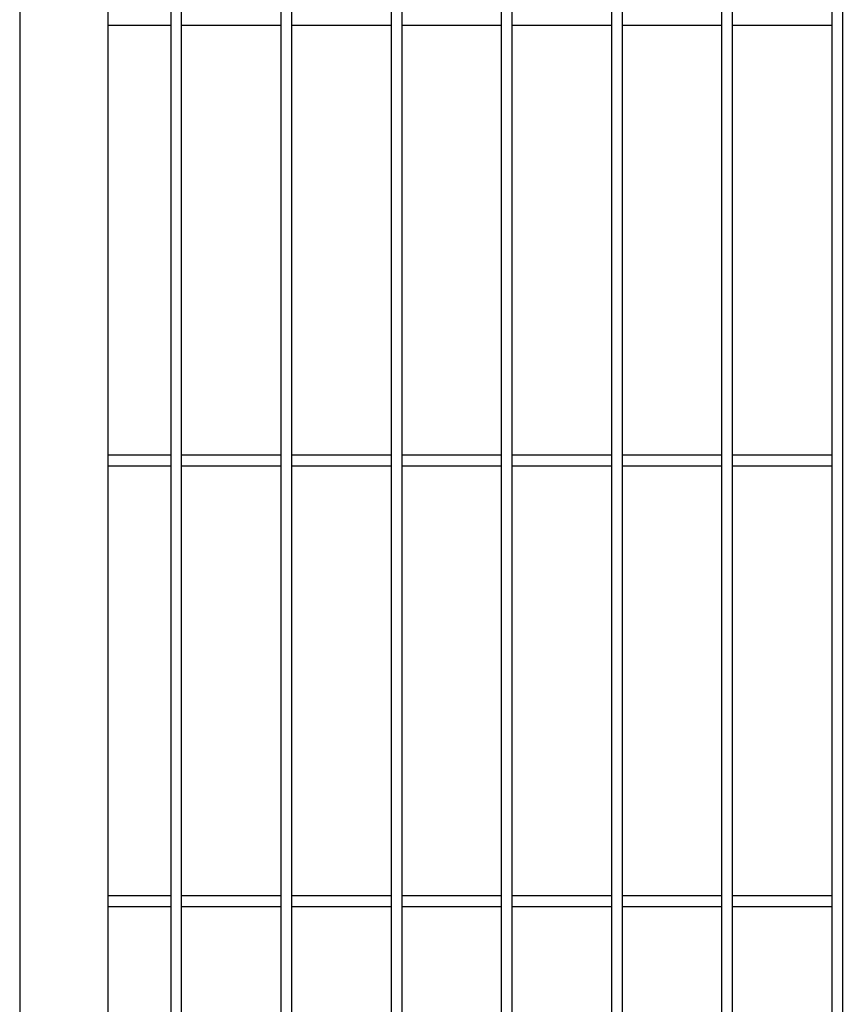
# Model space of a CAD drawing. Header units: inches. Extents: x 43593 to 117387, y -66787 to -26237.
# Tile 149 of 256: x 50417 to 50454, y -33613 to -33569. Entities that reach past the tile are written whole.
import ezdxf

# ---------------------------------------------------------------- set-up
doc = ezdxf.new("R2010")
doc.units = ezdxf.units.IN
doc.header["$MEASUREMENT"] = 0
doc.layers.add('AW OGRODZENIA', color=253, linetype='Continuous')

msp = doc.modelspace()

# ---------------------------------------------------------------- linework, layer by layer
at = {"layer": 'AW OGRODZENIA'}
for p, q in [((50417.191, -33524.802), (50417.191, -33669.802)), ((50421.191, -33528.802), (50421.191, -33665.802)), ((50421.191, -33568.762), (50424.043, -33568.762)), ((50421.191, -33568.762), (50424.043, -33568.762)), ((50421.191, -33568.762), (50424.043, -33568.762)), ((50421.191, -33568.762), (50424.043, -33568.762)), ((50421.191, -33568.762), (50424.043, -33568.762)), ((50421.191, -33568.762), (50424.043, -33568.762)), ((50421.191, -33568.762), (50424.043, -33568.762)), ((50421.191, -33568.762), (50424.043, -33568.762)), ((50421.191, -33568.762), (50424.043, -33568.762)), ((50421.191, -33568.762), (50424.043, -33568.762)), ((50421.191, -33568.762), (50424.043, -33568.762)), ((50421.191, -33568.762), (50424.043, -33568.762)), ((50421.191, -33568.762), (50424.043, -33568.762)), ((50421.191, -33568.762), (50424.043, -33568.762)), ((50421.191, -33568.762), (50424.043, -33568.762)), ((50421.191, -33568.762), (50424.043, -33568.762)), ((50421.191, -33568.762), (50424.043, -33568.762)), ((50421.191, -33568.762), (50424.043, -33568.762)), ((50421.191, -33568.762), (50424.043, -33568.762)), ((50421.191, -33568.762), (50424.043, -33568.762)), ((50421.191, -33568.762), (50424.043, -33568.762)), ((50421.191, -33568.762), (50424.043, -33568.762)), ((50421.191, -33568.762), (50424.043, -33568.762)), ((50421.191, -33568.762), (50424.043, -33568.762)), ((50421.191, -33568.762), (50424.043, -33568.762)), ((50424.539, -33568.762), (50429.043, -33568.762)), ((50424.539, -33568.762), (50429.043, -33568.762)), ((50424.539, -33568.762), (50429.043, -33568.762)), ((50424.539, -33568.762), (50429.043, -33568.762)), ((50424.539, -33568.762), (50429.043, -33568.762)), ((50424.539, -33568.762), (50429.043, -33568.762)), ((50424.539, -33568.762), (50429.043, -33568.762)), ((50424.539, -33568.762), (50429.043, -33568.762)), ((50424.539, -33568.762), (50429.043, -33568.762)), ((50424.539, -33568.762), (50429.043, -33568.762)), ((50424.539, -33568.762), (50429.043, -33568.762)), ((50424.539, -33568.762), (50429.043, -33568.762)), ((50424.539, -33568.762), (50429.043, -33568.762)), ((50424.539, -33568.762), (50429.043, -33568.762)), ((50424.539, -33568.762), (50429.043, -33568.762)), ((50424.539, -33568.762), (50429.043, -33568.762)), ((50424.539, -33568.762), (50429.043, -33568.762)), ((50424.539, -33568.762), (50429.043, -33568.762)), ((50424.539, -33568.762), (50429.043, -33568.762)), ((50424.539, -33568.762), (50429.043, -33568.762)), ((50424.539, -33568.762), (50429.043, -33568.762)), ((50424.539, -33568.762), (50429.043, -33568.762)), ((50424.539, -33568.762), (50429.043, -33568.762)), ((50424.539, -33568.762), (50429.043, -33568.762)), ((50424.539, -33568.762), (50429.043, -33568.762)), ((50429.539, -33568.762), (50434.043, -33568.762)), ((50429.539, -33568.762), (50434.043, -33568.762)), ((50429.539, -33568.762), (50434.043, -33568.762)), ((50429.539, -33568.762), (50434.043, -33568.762)), ((50429.539, -33568.762), (50434.043, -33568.762)), ((50429.539, -33568.762), (50434.043, -33568.762)), ((50429.539, -33568.762), (50434.043, -33568.762)), ((50429.539, -33568.762), (50434.043, -33568.762)), ((50429.539, -33568.762), (50434.043, -33568.762)), ((50429.539, -33568.762), (50434.043, -33568.762)), ((50429.539, -33568.762), (50434.043, -33568.762)), ((50429.539, -33568.762), (50434.043, -33568.762)), ((50429.539, -33568.762), (50434.043, -33568.762)), ((50429.539, -33568.762), (50434.043, -33568.762)), ((50429.539, -33568.762), (50434.043, -33568.762)), ((50429.539, -33568.762), (50434.043, -33568.762)), ((50429.539, -33568.762), (50434.043, -33568.762)), ((50429.539, -33568.762), (50434.043, -33568.762)), ((50429.539, -33568.762), (50434.043, -33568.762)), ((50429.539, -33568.762), (50434.043, -33568.762)), ((50429.539, -33568.762), (50434.043, -33568.762)), ((50429.539, -33568.762), (50434.043, -33568.762)), ((50429.539, -33568.762), (50434.043, -33568.762)), ((50429.539, -33568.762), (50434.043, -33568.762)), ((50429.539, -33568.762), (50434.043, -33568.762)), ((50434.539, -33568.762), (50439.043, -33568.762)), ((50434.539, -33568.762), (50439.043, -33568.762)), ((50434.539, -33568.762), (50439.043, -33568.762)), ((50434.539, -33568.762), (50439.043, -33568.762)), ((50434.539, -33568.762), (50439.043, -33568.762)), ((50434.539, -33568.762), (50439.043, -33568.762)), ((50434.539, -33568.762), (50439.043, -33568.762)), ((50434.539, -33568.762), (50439.043, -33568.762)), ((50434.539, -33568.762), (50439.043, -33568.762)), ((50434.539, -33568.762), (50439.043, -33568.762)), ((50434.539, -33568.762), (50439.043, -33568.762)), ((50434.539, -33568.762), (50439.043, -33568.762)), ((50434.539, -33568.762), (50439.043, -33568.762)), ((50434.539, -33568.762), (50439.043, -33568.762)), ((50434.539, -33568.762), (50439.043, -33568.762)), ((50434.539, -33568.762), (50439.043, -33568.762)), ((50434.539, -33568.762), (50439.043, -33568.762)), ((50434.539, -33568.762), (50439.043, -33568.762)), ((50434.539, -33568.762), (50439.043, -33568.762)), ((50434.539, -33568.762), (50439.043, -33568.762)), ((50434.539, -33568.762), (50439.043, -33568.762)), ((50434.539, -33568.762), (50439.043, -33568.762)), ((50434.539, -33568.762), (50439.043, -33568.762)), ((50434.539, -33568.762), (50439.043, -33568.762)), ((50434.539, -33568.762), (50439.043, -33568.762)), ((50439.539, -33568.762), (50444.043, -33568.762)), ((50439.539, -33568.762), (50444.043, -33568.762)), ((50439.539, -33568.762), (50444.043, -33568.762)), ((50439.539, -33568.762), (50444.043, -33568.762)), ((50439.539, -33568.762), (50444.043, -33568.762)), ((50439.539, -33568.762), (50444.043, -33568.762)), ((50439.539, -33568.762), (50444.043, -33568.762)), ((50439.539, -33568.762), (50444.043, -33568.762)), ((50439.539, -33568.762), (50444.043, -33568.762)), ((50439.539, -33568.762), (50444.043, -33568.762)), ((50439.539, -33568.762), (50444.043, -33568.762)), ((50439.539, -33568.762), (50444.043, -33568.762)), ((50439.539, -33568.762), (50444.043, -33568.762)), ((50439.539, -33568.762), (50444.043, -33568.762)), ((50439.539, -33568.762), (50444.043, -33568.762)), ((50439.539, -33568.762), (50444.043, -33568.762)), ((50439.539, -33568.762), (50444.043, -33568.762)), ((50439.539, -33568.762), (50444.043, -33568.762)), ((50439.539, -33568.762), (50444.043, -33568.762)), ((50439.539, -33568.762), (50444.043, -33568.762)), ((50439.539, -33568.762), (50444.043, -33568.762)), ((50439.539, -33568.762), (50444.043, -33568.762)), ((50439.539, -33568.762), (50444.043, -33568.762)), ((50439.539, -33568.762), (50444.043, -33568.762)), ((50439.539, -33568.762), (50444.043, -33568.762)), ((50444.539, -33568.762), (50449.043, -33568.762)), ((50444.539, -33568.762), (50449.043, -33568.762)), ((50444.539, -33568.762), (50449.043, -33568.762)), ((50444.539, -33568.762), (50449.043, -33568.762)), ((50444.539, -33568.762), (50449.043, -33568.762)), ((50444.539, -33568.762), (50449.043, -33568.762)), ((50444.539, -33568.762), (50449.043, -33568.762)), ((50444.539, -33568.762), (50449.043, -33568.762)), ((50444.539, -33568.762), (50449.043, -33568.762)), ((50444.539, -33568.762), (50449.043, -33568.762)), ((50444.539, -33568.762), (50449.043, -33568.762)), ((50444.539, -33568.762), (50449.043, -33568.762)), ((50444.539, -33568.762), (50449.043, -33568.762)), ((50444.539, -33568.762), (50449.043, -33568.762)), ((50444.539, -33568.762), (50449.043, -33568.762)), ((50444.539, -33568.762), (50449.043, -33568.762)), ((50444.539, -33568.762), (50449.043, -33568.762)), ((50444.539, -33568.762), (50449.043, -33568.762)), ((50444.539, -33568.762), (50449.043, -33568.762)), ((50444.539, -33568.762), (50449.043, -33568.762)), ((50444.539, -33568.762), (50449.043, -33568.762)), ((50444.539, -33568.762), (50449.043, -33568.762)), ((50444.539, -33568.762), (50449.043, -33568.762)), ((50444.539, -33568.762), (50449.043, -33568.762)), ((50444.539, -33568.762), (50449.043, -33568.762)), ((50449.539, -33568.762), (50454.043, -33568.762)), ((50449.539, -33568.762), (50454.043, -33568.762)), ((50449.539, -33568.762), (50454.043, -33568.762)), ((50449.539, -33568.762), (50454.043, -33568.762)), ((50449.539, -33568.762), (50454.043, -33568.762)), ((50449.539, -33568.762), (50454.043, -33568.762)), ((50449.539, -33568.762), (50454.043, -33568.762)), ((50449.539, -33568.762), (50454.043, -33568.762)), ((50449.539, -33568.762), (50454.043, -33568.762)), ((50449.539, -33568.762), (50454.043, -33568.762)), ((50449.539, -33568.762), (50454.043, -33568.762)), ((50449.539, -33568.762), (50454.043, -33568.762)), ((50449.539, -33568.762), (50454.043, -33568.762)), ((50449.539, -33568.762), (50454.043, -33568.762)), ((50449.539, -33568.762), (50454.043, -33568.762)), ((50449.539, -33568.762), (50454.043, -33568.762)), ((50449.539, -33568.762), (50454.043, -33568.762)), ((50449.539, -33568.762), (50454.043, -33568.762)), ((50449.539, -33568.762), (50454.043, -33568.762)), ((50449.539, -33568.762), (50454.043, -33568.762)), ((50449.539, -33568.762), (50454.043, -33568.762)), ((50449.539, -33568.762), (50454.043, -33568.762)), ((50449.539, -33568.762), (50454.043, -33568.762)), ((50449.539, -33568.762), (50454.043, -33568.762)), ((50449.539, -33568.762), (50454.043, -33568.762)), ((50421.191, -33588.262), (50424.043, -33588.262)), ((50421.191, -33588.262), (50424.043, -33588.262)), ((50421.191, -33588.262), (50424.043, -33588.262)), ((50421.191, -33588.262), (50424.043, -33588.262)), ((50421.191, -33588.262), (50424.043, -33588.262)), ((50421.191, -33588.262), (50424.043, -33588.262)), ((50421.191, -33588.262), (50424.043, -33588.262)), ((50421.191, -33588.262), (50424.043, -33588.262)), ((50421.191, -33588.262), (50424.043, -33588.262)), ((50421.191, -33588.262), (50424.043, -33588.262)), ((50421.191, -33588.262), (50424.043, -33588.262)), ((50421.191, -33588.262), (50424.043, -33588.262)), ((50421.191, -33588.262), (50424.043, -33588.262)), ((50421.191, -33588.262), (50424.043, -33588.262)), ((50421.191, -33588.262), (50424.043, -33588.262)), ((50421.191, -33588.262), (50424.043, -33588.262)), ((50421.191, -33588.262), (50424.043, -33588.262)), ((50421.191, -33588.262), (50424.043, -33588.262)), ((50421.191, -33588.262), (50424.043, -33588.262)), ((50421.191, -33588.262), (50424.043, -33588.262)), ((50421.191, -33588.262), (50424.043, -33588.262)), ((50421.191, -33588.262), (50424.043, -33588.262)), ((50421.191, -33588.262), (50424.043, -33588.262)), ((50421.191, -33588.262), (50424.043, -33588.262)), ((50421.191, -33588.262), (50424.043, -33588.262)), ((50424.539, -33588.262), (50429.043, -33588.262)), ((50424.539, -33588.262), (50429.043, -33588.262)), ((50424.539, -33588.262), (50429.043, -33588.262)), ((50424.539, -33588.262), (50429.043, -33588.262)), ((50424.539, -33588.262), (50429.043, -33588.262)), ((50424.539, -33588.262), (50429.043, -33588.262)), ((50424.539, -33588.262), (50429.043, -33588.262)), ((50424.539, -33588.262), (50429.043, -33588.262)), ((50424.539, -33588.262), (50429.043, -33588.262)), ((50424.539, -33588.262), (50429.043, -33588.262)), ((50424.539, -33588.262), (50429.043, -33588.262)), ((50424.539, -33588.262), (50429.043, -33588.262)), ((50424.539, -33588.262), (50429.043, -33588.262)), ((50424.539, -33588.262), (50429.043, -33588.262)), ((50424.539, -33588.262), (50429.043, -33588.262)), ((50424.539, -33588.262), (50429.043, -33588.262)), ((50424.539, -33588.262), (50429.043, -33588.262)), ((50424.539, -33588.262), (50429.043, -33588.262)), ((50424.539, -33588.262), (50429.043, -33588.262)), ((50424.539, -33588.262), (50429.043, -33588.262)), ((50424.539, -33588.262), (50429.043, -33588.262)), ((50424.539, -33588.262), (50429.043, -33588.262)), ((50424.539, -33588.262), (50429.043, -33588.262)), ((50424.539, -33588.262), (50429.043, -33588.262)), ((50424.539, -33588.262), (50429.043, -33588.262)), ((50429.539, -33588.262), (50434.043, -33588.262)), ((50429.539, -33588.262), (50434.043, -33588.262)), ((50429.539, -33588.262), (50434.043, -33588.262)), ((50429.539, -33588.262), (50434.043, -33588.262)), ((50429.539, -33588.262), (50434.043, -33588.262)), ((50429.539, -33588.262), (50434.043, -33588.262)), ((50429.539, -33588.262), (50434.043, -33588.262)), ((50429.539, -33588.262), (50434.043, -33588.262)), ((50429.539, -33588.262), (50434.043, -33588.262)), ((50429.539, -33588.262), (50434.043, -33588.262)), ((50429.539, -33588.262), (50434.043, -33588.262)), ((50429.539, -33588.262), (50434.043, -33588.262)), ((50429.539, -33588.262), (50434.043, -33588.262)), ((50429.539, -33588.262), (50434.043, -33588.262)), ((50429.539, -33588.262), (50434.043, -33588.262)), ((50429.539, -33588.262), (50434.043, -33588.262)), ((50429.539, -33588.262), (50434.043, -33588.262)), ((50429.539, -33588.262), (50434.043, -33588.262)), ((50429.539, -33588.262), (50434.043, -33588.262)), ((50429.539, -33588.262), (50434.043, -33588.262)), ((50429.539, -33588.262), (50434.043, -33588.262)), ((50429.539, -33588.262), (50434.043, -33588.262)), ((50429.539, -33588.262), (50434.043, -33588.262)), ((50429.539, -33588.262), (50434.043, -33588.262)), ((50429.539, -33588.262), (50434.043, -33588.262)), ((50434.539, -33588.262), (50439.043, -33588.262)), ((50434.539, -33588.262), (50439.043, -33588.262)), ((50434.539, -33588.262), (50439.043, -33588.262)), ((50434.539, -33588.262), (50439.043, -33588.262)), ((50434.539, -33588.262), (50439.043, -33588.262)), ((50434.539, -33588.262), (50439.043, -33588.262)), ((50434.539, -33588.262), (50439.043, -33588.262)), ((50434.539, -33588.262), (50439.043, -33588.262)), ((50434.539, -33588.262), (50439.043, -33588.262)), ((50434.539, -33588.262), (50439.043, -33588.262)), ((50434.539, -33588.262), (50439.043, -33588.262)), ((50434.539, -33588.262), (50439.043, -33588.262)), ((50434.539, -33588.262), (50439.043, -33588.262)), ((50434.539, -33588.262), (50439.043, -33588.262)), ((50434.539, -33588.262), (50439.043, -33588.262)), ((50434.539, -33588.262), (50439.043, -33588.262)), ((50434.539, -33588.262), (50439.043, -33588.262)), ((50434.539, -33588.262), (50439.043, -33588.262)), ((50434.539, -33588.262), (50439.043, -33588.262)), ((50434.539, -33588.262), (50439.043, -33588.262)), ((50434.539, -33588.262), (50439.043, -33588.262)), ((50434.539, -33588.262), (50439.043, -33588.262)), ((50434.539, -33588.262), (50439.043, -33588.262)), ((50434.539, -33588.262), (50439.043, -33588.262)), ((50434.539, -33588.262), (50439.043, -33588.262)), ((50439.539, -33588.262), (50444.043, -33588.262)), ((50439.539, -33588.262), (50444.043, -33588.262)), ((50439.539, -33588.262), (50444.043, -33588.262)), ((50439.539, -33588.262), (50444.043, -33588.262)), ((50439.539, -33588.262), (50444.043, -33588.262)), ((50439.539, -33588.262), (50444.043, -33588.262)), ((50439.539, -33588.262), (50444.043, -33588.262)), ((50439.539, -33588.262), (50444.043, -33588.262)), ((50439.539, -33588.262), (50444.043, -33588.262)), ((50439.539, -33588.262), (50444.043, -33588.262)), ((50439.539, -33588.262), (50444.043, -33588.262)), ((50439.539, -33588.262), (50444.043, -33588.262)), ((50439.539, -33588.262), (50444.043, -33588.262)), ((50439.539, -33588.262), (50444.043, -33588.262)), ((50439.539, -33588.262), (50444.043, -33588.262)), ((50439.539, -33588.262), (50444.043, -33588.262)), ((50439.539, -33588.262), (50444.043, -33588.262)), ((50439.539, -33588.262), (50444.043, -33588.262)), ((50439.539, -33588.262), (50444.043, -33588.262)), ((50439.539, -33588.262), (50444.043, -33588.262)), ((50439.539, -33588.262), (50444.043, -33588.262)), ((50439.539, -33588.262), (50444.043, -33588.262)), ((50439.539, -33588.262), (50444.043, -33588.262)), ((50439.539, -33588.262), (50444.043, -33588.262)), ((50439.539, -33588.262), (50444.043, -33588.262)), ((50444.539, -33588.262), (50449.043, -33588.262)), ((50444.539, -33588.262), (50449.043, -33588.262)), ((50444.539, -33588.262), (50449.043, -33588.262)), ((50444.539, -33588.262), (50449.043, -33588.262)), ((50444.539, -33588.262), (50449.043, -33588.262)), ((50444.539, -33588.262), (50449.043, -33588.262)), ((50444.539, -33588.262), (50449.043, -33588.262)), ((50444.539, -33588.262), (50449.043, -33588.262)), ((50444.539, -33588.262), (50449.043, -33588.262)), ((50444.539, -33588.262), (50449.043, -33588.262)), ((50444.539, -33588.262), (50449.043, -33588.262)), ((50444.539, -33588.262), (50449.043, -33588.262)), ((50444.539, -33588.262), (50449.043, -33588.262)), ((50444.539, -33588.262), (50449.043, -33588.262)), ((50444.539, -33588.262), (50449.043, -33588.262)), ((50444.539, -33588.262), (50449.043, -33588.262)), ((50444.539, -33588.262), (50449.043, -33588.262)), ((50444.539, -33588.262), (50449.043, -33588.262)), ((50444.539, -33588.262), (50449.043, -33588.262)), ((50444.539, -33588.262), (50449.043, -33588.262)), ((50444.539, -33588.262), (50449.043, -33588.262)), ((50444.539, -33588.262), (50449.043, -33588.262)), ((50444.539, -33588.262), (50449.043, -33588.262)), ((50444.539, -33588.262), (50449.043, -33588.262)), ((50444.539, -33588.262), (50449.043, -33588.262)), ((50449.539, -33588.262), (50454.043, -33588.262)), ((50449.539, -33588.262), (50454.043, -33588.262)), ((50449.539, -33588.262), (50454.043, -33588.262)), ((50449.539, -33588.262), (50454.043, -33588.262)), ((50449.539, -33588.262), (50454.043, -33588.262)), ((50449.539, -33588.262), (50454.043, -33588.262)), ((50449.539, -33588.262), (50454.043, -33588.262)), ((50449.539, -33588.262), (50454.043, -33588.262)), ((50449.539, -33588.262), (50454.043, -33588.262)), ((50449.539, -33588.262), (50454.043, -33588.262)), ((50449.539, -33588.262), (50454.043, -33588.262)), ((50449.539, -33588.262), (50454.043, -33588.262)), ((50449.539, -33588.262), (50454.043, -33588.262)), ((50449.539, -33588.262), (50454.043, -33588.262)), ((50449.539, -33588.262), (50454.043, -33588.262)), ((50449.539, -33588.262), (50454.043, -33588.262)), ((50449.539, -33588.262), (50454.043, -33588.262)), ((50449.539, -33588.262), (50454.043, -33588.262)), ((50449.539, -33588.262), (50454.043, -33588.262)), ((50449.539, -33588.262), (50454.043, -33588.262)), ((50449.539, -33588.262), (50454.043, -33588.262)), ((50449.539, -33588.262), (50454.043, -33588.262)), ((50449.539, -33588.262), (50454.043, -33588.262)), ((50449.539, -33588.262), (50454.043, -33588.262)), ((50449.539, -33588.262), (50454.043, -33588.262)), ((50421.191, -33588.762), (50424.043, -33588.762)), ((50421.191, -33588.762), (50424.043, -33588.762)), ((50421.191, -33588.762), (50424.043, -33588.762)), ((50421.191, -33588.762), (50424.043, -33588.762)), ((50421.191, -33588.762), (50424.043, -33588.762)), ((50421.191, -33588.762), (50424.043, -33588.762)), ((50421.191, -33588.762), (50424.043, -33588.762)), ((50421.191, -33588.762), (50424.043, -33588.762)), ((50421.191, -33588.762), (50424.043, -33588.762)), ((50421.191, -33588.762), (50424.043, -33588.762)), ((50421.191, -33588.762), (50424.043, -33588.762)), ((50421.191, -33588.762), (50424.043, -33588.762)), ((50421.191, -33588.762), (50424.043, -33588.762)), ((50421.191, -33588.762), (50424.043, -33588.762)), ((50421.191, -33588.762), (50424.043, -33588.762)), ((50421.191, -33588.762), (50424.043, -33588.762)), ((50421.191, -33588.762), (50424.043, -33588.762)), ((50421.191, -33588.762), (50424.043, -33588.762)), ((50421.191, -33588.762), (50424.043, -33588.762)), ((50421.191, -33588.762), (50424.043, -33588.762)), ((50421.191, -33588.762), (50424.043, -33588.762)), ((50421.191, -33588.762), (50424.043, -33588.762)), ((50421.191, -33588.762), (50424.043, -33588.762)), ((50421.191, -33588.762), (50424.043, -33588.762)), ((50421.191, -33588.762), (50424.043, -33588.762)), ((50424.539, -33588.762), (50429.043, -33588.762)), ((50424.539, -33588.762), (50429.043, -33588.762)), ((50424.539, -33588.762), (50429.043, -33588.762)), ((50424.539, -33588.762), (50429.043, -33588.762)), ((50424.539, -33588.762), (50429.043, -33588.762)), ((50424.539, -33588.762), (50429.043, -33588.762)), ((50424.539, -33588.762), (50429.043, -33588.762)), ((50424.539, -33588.762), (50429.043, -33588.762)), ((50424.539, -33588.762), (50429.043, -33588.762)), ((50424.539, -33588.762), (50429.043, -33588.762)), ((50424.539, -33588.762), (50429.043, -33588.762)), ((50424.539, -33588.762), (50429.043, -33588.762)), ((50424.539, -33588.762), (50429.043, -33588.762)), ((50424.539, -33588.762), (50429.043, -33588.762)), ((50424.539, -33588.762), (50429.043, -33588.762)), ((50424.539, -33588.762), (50429.043, -33588.762)), ((50424.539, -33588.762), (50429.043, -33588.762)), ((50424.539, -33588.762), (50429.043, -33588.762)), ((50424.539, -33588.762), (50429.043, -33588.762)), ((50424.539, -33588.762), (50429.043, -33588.762)), ((50424.539, -33588.762), (50429.043, -33588.762)), ((50424.539, -33588.762), (50429.043, -33588.762)), ((50424.539, -33588.762), (50429.043, -33588.762)), ((50424.539, -33588.762), (50429.043, -33588.762)), ((50424.539, -33588.762), (50429.043, -33588.762)), ((50429.539, -33588.762), (50434.043, -33588.762)), ((50429.539, -33588.762), (50434.043, -33588.762)), ((50429.539, -33588.762), (50434.043, -33588.762)), ((50429.539, -33588.762), (50434.043, -33588.762)), ((50429.539, -33588.762), (50434.043, -33588.762)), ((50429.539, -33588.762), (50434.043, -33588.762)), ((50429.539, -33588.762), (50434.043, -33588.762)), ((50429.539, -33588.762), (50434.043, -33588.762)), ((50429.539, -33588.762), (50434.043, -33588.762)), ((50429.539, -33588.762), (50434.043, -33588.762)), ((50429.539, -33588.762), (50434.043, -33588.762)), ((50429.539, -33588.762), (50434.043, -33588.762)), ((50429.539, -33588.762), (50434.043, -33588.762)), ((50429.539, -33588.762), (50434.043, -33588.762)), ((50429.539, -33588.762), (50434.043, -33588.762)), ((50429.539, -33588.762), (50434.043, -33588.762)), ((50429.539, -33588.762), (50434.043, -33588.762)), ((50429.539, -33588.762), (50434.043, -33588.762)), ((50429.539, -33588.762), (50434.043, -33588.762)), ((50429.539, -33588.762), (50434.043, -33588.762)), ((50429.539, -33588.762), (50434.043, -33588.762)), ((50429.539, -33588.762), (50434.043, -33588.762)), ((50429.539, -33588.762), (50434.043, -33588.762)), ((50429.539, -33588.762), (50434.043, -33588.762)), ((50429.539, -33588.762), (50434.043, -33588.762)), ((50434.539, -33588.762), (50439.043, -33588.762)), ((50434.539, -33588.762), (50439.043, -33588.762)), ((50434.539, -33588.762), (50439.043, -33588.762)), ((50434.539, -33588.762), (50439.043, -33588.762)), ((50434.539, -33588.762), (50439.043, -33588.762)), ((50434.539, -33588.762), (50439.043, -33588.762)), ((50434.539, -33588.762), (50439.043, -33588.762)), ((50434.539, -33588.762), (50439.043, -33588.762)), ((50434.539, -33588.762), (50439.043, -33588.762)), ((50434.539, -33588.762), (50439.043, -33588.762)), ((50434.539, -33588.762), (50439.043, -33588.762)), ((50434.539, -33588.762), (50439.043, -33588.762)), ((50434.539, -33588.762), (50439.043, -33588.762)), ((50434.539, -33588.762), (50439.043, -33588.762)), ((50434.539, -33588.762), (50439.043, -33588.762)), ((50434.539, -33588.762), (50439.043, -33588.762)), ((50434.539, -33588.762), (50439.043, -33588.762)), ((50434.539, -33588.762), (50439.043, -33588.762)), ((50434.539, -33588.762), (50439.043, -33588.762)), ((50434.539, -33588.762), (50439.043, -33588.762)), ((50434.539, -33588.762), (50439.043, -33588.762)), ((50434.539, -33588.762), (50439.043, -33588.762)), ((50434.539, -33588.762), (50439.043, -33588.762)), ((50434.539, -33588.762), (50439.043, -33588.762)), ((50434.539, -33588.762), (50439.043, -33588.762)), ((50439.539, -33588.762), (50444.043, -33588.762)), ((50439.539, -33588.762), (50444.043, -33588.762)), ((50439.539, -33588.762), (50444.043, -33588.762)), ((50439.539, -33588.762), (50444.043, -33588.762)), ((50439.539, -33588.762), (50444.043, -33588.762)), ((50439.539, -33588.762), (50444.043, -33588.762)), ((50439.539, -33588.762), (50444.043, -33588.762)), ((50439.539, -33588.762), (50444.043, -33588.762)), ((50439.539, -33588.762), (50444.043, -33588.762)), ((50439.539, -33588.762), (50444.043, -33588.762)), ((50439.539, -33588.762), (50444.043, -33588.762)), ((50439.539, -33588.762), (50444.043, -33588.762)), ((50439.539, -33588.762), (50444.043, -33588.762)), ((50439.539, -33588.762), (50444.043, -33588.762)), ((50439.539, -33588.762), (50444.043, -33588.762)), ((50439.539, -33588.762), (50444.043, -33588.762)), ((50439.539, -33588.762), (50444.043, -33588.762)), ((50439.539, -33588.762), (50444.043, -33588.762)), ((50439.539, -33588.762), (50444.043, -33588.762)), ((50439.539, -33588.762), (50444.043, -33588.762)), ((50439.539, -33588.762), (50444.043, -33588.762)), ((50439.539, -33588.762), (50444.043, -33588.762)), ((50439.539, -33588.762), (50444.043, -33588.762)), ((50439.539, -33588.762), (50444.043, -33588.762)), ((50439.539, -33588.762), (50444.043, -33588.762)), ((50444.539, -33588.762), (50449.043, -33588.762)), ((50444.539, -33588.762), (50449.043, -33588.762)), ((50444.539, -33588.762), (50449.043, -33588.762)), ((50444.539, -33588.762), (50449.043, -33588.762)), ((50444.539, -33588.762), (50449.043, -33588.762)), ((50444.539, -33588.762), (50449.043, -33588.762)), ((50444.539, -33588.762), (50449.043, -33588.762)), ((50444.539, -33588.762), (50449.043, -33588.762)), ((50444.539, -33588.762), (50449.043, -33588.762)), ((50444.539, -33588.762), (50449.043, -33588.762)), ((50444.539, -33588.762), (50449.043, -33588.762)), ((50444.539, -33588.762), (50449.043, -33588.762)), ((50444.539, -33588.762), (50449.043, -33588.762)), ((50444.539, -33588.762), (50449.043, -33588.762)), ((50444.539, -33588.762), (50449.043, -33588.762)), ((50444.539, -33588.762), (50449.043, -33588.762)), ((50444.539, -33588.762), (50449.043, -33588.762)), ((50444.539, -33588.762), (50449.043, -33588.762)), ((50444.539, -33588.762), (50449.043, -33588.762)), ((50444.539, -33588.762), (50449.043, -33588.762)), ((50444.539, -33588.762), (50449.043, -33588.762)), ((50444.539, -33588.762), (50449.043, -33588.762)), ((50444.539, -33588.762), (50449.043, -33588.762)), ((50444.539, -33588.762), (50449.043, -33588.762)), ((50444.539, -33588.762), (50449.043, -33588.762)), ((50449.539, -33588.762), (50454.043, -33588.762)), ((50449.539, -33588.762), (50454.043, -33588.762)), ((50449.539, -33588.762), (50454.043, -33588.762)), ((50449.539, -33588.762), (50454.043, -33588.762)), ((50449.539, -33588.762), (50454.043, -33588.762)), ((50449.539, -33588.762), (50454.043, -33588.762)), ((50449.539, -33588.762), (50454.043, -33588.762)), ((50449.539, -33588.762), (50454.043, -33588.762)), ((50449.539, -33588.762), (50454.043, -33588.762)), ((50449.539, -33588.762), (50454.043, -33588.762)), ((50449.539, -33588.762), (50454.043, -33588.762)), ((50449.539, -33588.762), (50454.043, -33588.762)), ((50449.539, -33588.762), (50454.043, -33588.762)), ((50449.539, -33588.762), (50454.043, -33588.762)), ((50449.539, -33588.762), (50454.043, -33588.762)), ((50449.539, -33588.762), (50454.043, -33588.762)), ((50449.539, -33588.762), (50454.043, -33588.762)), ((50449.539, -33588.762), (50454.043, -33588.762)), ((50449.539, -33588.762), (50454.043, -33588.762)), ((50449.539, -33588.762), (50454.043, -33588.762)), ((50449.539, -33588.762), (50454.043, -33588.762)), ((50449.539, -33588.762), (50454.043, -33588.762)), ((50449.539, -33588.762), (50454.043, -33588.762)), ((50449.539, -33588.762), (50454.043, -33588.762)), ((50449.539, -33588.762), (50454.043, -33588.762)), ((50421.191, -33608.262), (50424.043, -33608.262)), ((50421.191, -33608.262), (50424.043, -33608.262)), ((50421.191, -33608.262), (50424.043, -33608.262)), ((50421.191, -33608.262), (50424.043, -33608.262)), ((50421.191, -33608.262), (50424.043, -33608.262)), ((50421.191, -33608.262), (50424.043, -33608.262)), ((50421.191, -33608.262), (50424.043, -33608.262)), ((50421.191, -33608.262), (50424.043, -33608.262)), ((50421.191, -33608.262), (50424.043, -33608.262)), ((50421.191, -33608.262), (50424.043, -33608.262)), ((50421.191, -33608.262), (50424.043, -33608.262)), ((50421.191, -33608.262), (50424.043, -33608.262)), ((50421.191, -33608.262), (50424.043, -33608.262)), ((50421.191, -33608.262), (50424.043, -33608.262)), ((50421.191, -33608.262), (50424.043, -33608.262)), ((50421.191, -33608.262), (50424.043, -33608.262)), ((50421.191, -33608.262), (50424.043, -33608.262)), ((50421.191, -33608.262), (50424.043, -33608.262)), ((50421.191, -33608.262), (50424.043, -33608.262)), ((50421.191, -33608.262), (50424.043, -33608.262)), ((50421.191, -33608.262), (50424.043, -33608.262)), ((50421.191, -33608.262), (50424.043, -33608.262)), ((50421.191, -33608.262), (50424.043, -33608.262)), ((50421.191, -33608.262), (50424.043, -33608.262)), ((50421.191, -33608.262), (50424.043, -33608.262)), ((50424.539, -33608.262), (50429.043, -33608.262)), ((50424.539, -33608.262), (50429.043, -33608.262)), ((50424.539, -33608.262), (50429.043, -33608.262)), ((50424.539, -33608.262), (50429.043, -33608.262)), ((50424.539, -33608.262), (50429.043, -33608.262)), ((50424.539, -33608.262), (50429.043, -33608.262)), ((50424.539, -33608.262), (50429.043, -33608.262)), ((50424.539, -33608.262), (50429.043, -33608.262)), ((50424.539, -33608.262), (50429.043, -33608.262)), ((50424.539, -33608.262), (50429.043, -33608.262)), ((50424.539, -33608.262), (50429.043, -33608.262)), ((50424.539, -33608.262), (50429.043, -33608.262)), ((50424.539, -33608.262), (50429.043, -33608.262)), ((50424.539, -33608.262), (50429.043, -33608.262)), ((50424.539, -33608.262), (50429.043, -33608.262)), ((50424.539, -33608.262), (50429.043, -33608.262)), ((50424.539, -33608.262), (50429.043, -33608.262)), ((50424.539, -33608.262), (50429.043, -33608.262)), ((50424.539, -33608.262), (50429.043, -33608.262)), ((50424.539, -33608.262), (50429.043, -33608.262)), ((50424.539, -33608.262), (50429.043, -33608.262)), ((50424.539, -33608.262), (50429.043, -33608.262)), ((50424.539, -33608.262), (50429.043, -33608.262)), ((50424.539, -33608.262), (50429.043, -33608.262)), ((50424.539, -33608.262), (50429.043, -33608.262)), ((50429.539, -33608.262), (50434.043, -33608.262)), ((50429.539, -33608.262), (50434.043, -33608.262)), ((50429.539, -33608.262), (50434.043, -33608.262)), ((50429.539, -33608.262), (50434.043, -33608.262)), ((50429.539, -33608.262), (50434.043, -33608.262)), ((50429.539, -33608.262), (50434.043, -33608.262)), ((50429.539, -33608.262), (50434.043, -33608.262)), ((50429.539, -33608.262), (50434.043, -33608.262)), ((50429.539, -33608.262), (50434.043, -33608.262)), ((50429.539, -33608.262), (50434.043, -33608.262)), ((50429.539, -33608.262), (50434.043, -33608.262)), ((50429.539, -33608.262), (50434.043, -33608.262)), ((50429.539, -33608.262), (50434.043, -33608.262)), ((50429.539, -33608.262), (50434.043, -33608.262)), ((50429.539, -33608.262), (50434.043, -33608.262)), ((50429.539, -33608.262), (50434.043, -33608.262)), ((50429.539, -33608.262), (50434.043, -33608.262)), ((50429.539, -33608.262), (50434.043, -33608.262)), ((50429.539, -33608.262), (50434.043, -33608.262)), ((50429.539, -33608.262), (50434.043, -33608.262)), ((50429.539, -33608.262), (50434.043, -33608.262)), ((50429.539, -33608.262), (50434.043, -33608.262)), ((50429.539, -33608.262), (50434.043, -33608.262)), ((50429.539, -33608.262), (50434.043, -33608.262)), ((50429.539, -33608.262), (50434.043, -33608.262)), ((50434.539, -33608.262), (50439.043, -33608.262)), ((50434.539, -33608.262), (50439.043, -33608.262)), ((50434.539, -33608.262), (50439.043, -33608.262)), ((50434.539, -33608.262), (50439.043, -33608.262)), ((50434.539, -33608.262), (50439.043, -33608.262)), ((50434.539, -33608.262), (50439.043, -33608.262)), ((50434.539, -33608.262), (50439.043, -33608.262)), ((50434.539, -33608.262), (50439.043, -33608.262)), ((50434.539, -33608.262), (50439.043, -33608.262)), ((50434.539, -33608.262), (50439.043, -33608.262)), ((50434.539, -33608.262), (50439.043, -33608.262)), ((50434.539, -33608.262), (50439.043, -33608.262)), ((50434.539, -33608.262), (50439.043, -33608.262)), ((50434.539, -33608.262), (50439.043, -33608.262)), ((50434.539, -33608.262), (50439.043, -33608.262)), ((50434.539, -33608.262), (50439.043, -33608.262)), ((50434.539, -33608.262), (50439.043, -33608.262)), ((50434.539, -33608.262), (50439.043, -33608.262)), ((50434.539, -33608.262), (50439.043, -33608.262)), ((50434.539, -33608.262), (50439.043, -33608.262)), ((50434.539, -33608.262), (50439.043, -33608.262)), ((50434.539, -33608.262), (50439.043, -33608.262)), ((50434.539, -33608.262), (50439.043, -33608.262)), ((50434.539, -33608.262), (50439.043, -33608.262)), ((50434.539, -33608.262), (50439.043, -33608.262)), ((50439.539, -33608.262), (50444.043, -33608.262)), ((50439.539, -33608.262), (50444.043, -33608.262)), ((50439.539, -33608.262), (50444.043, -33608.262)), ((50439.539, -33608.262), (50444.043, -33608.262)), ((50439.539, -33608.262), (50444.043, -33608.262)), ((50439.539, -33608.262), (50444.043, -33608.262)), ((50439.539, -33608.262), (50444.043, -33608.262)), ((50439.539, -33608.262), (50444.043, -33608.262)), ((50439.539, -33608.262), (50444.043, -33608.262)), ((50439.539, -33608.262), (50444.043, -33608.262)), ((50439.539, -33608.262), (50444.043, -33608.262)), ((50439.539, -33608.262), (50444.043, -33608.262)), ((50439.539, -33608.262), (50444.043, -33608.262)), ((50439.539, -33608.262), (50444.043, -33608.262)), ((50439.539, -33608.262), (50444.043, -33608.262)), ((50439.539, -33608.262), (50444.043, -33608.262)), ((50439.539, -33608.262), (50444.043, -33608.262)), ((50439.539, -33608.262), (50444.043, -33608.262)), ((50439.539, -33608.262), (50444.043, -33608.262)), ((50439.539, -33608.262), (50444.043, -33608.262)), ((50439.539, -33608.262), (50444.043, -33608.262)), ((50439.539, -33608.262), (50444.043, -33608.262)), ((50439.539, -33608.262), (50444.043, -33608.262)), ((50439.539, -33608.262), (50444.043, -33608.262)), ((50439.539, -33608.262), (50444.043, -33608.262)), ((50444.539, -33608.262), (50449.043, -33608.262)), ((50444.539, -33608.262), (50449.043, -33608.262)), ((50444.539, -33608.262), (50449.043, -33608.262)), ((50444.539, -33608.262), (50449.043, -33608.262)), ((50444.539, -33608.262), (50449.043, -33608.262)), ((50444.539, -33608.262), (50449.043, -33608.262)), ((50444.539, -33608.262), (50449.043, -33608.262)), ((50444.539, -33608.262), (50449.043, -33608.262)), ((50444.539, -33608.262), (50449.043, -33608.262)), ((50444.539, -33608.262), (50449.043, -33608.262)), ((50444.539, -33608.262), (50449.043, -33608.262)), ((50444.539, -33608.262), (50449.043, -33608.262)), ((50444.539, -33608.262), (50449.043, -33608.262)), ((50444.539, -33608.262), (50449.043, -33608.262)), ((50444.539, -33608.262), (50449.043, -33608.262)), ((50444.539, -33608.262), (50449.043, -33608.262)), ((50444.539, -33608.262), (50449.043, -33608.262)), ((50444.539, -33608.262), (50449.043, -33608.262)), ((50444.539, -33608.262), (50449.043, -33608.262)), ((50444.539, -33608.262), (50449.043, -33608.262)), ((50444.539, -33608.262), (50449.043, -33608.262)), ((50444.539, -33608.262), (50449.043, -33608.262)), ((50444.539, -33608.262), (50449.043, -33608.262)), ((50444.539, -33608.262), (50449.043, -33608.262)), ((50444.539, -33608.262), (50449.043, -33608.262)), ((50449.539, -33608.262), (50454.043, -33608.262)), ((50449.539, -33608.262), (50454.043, -33608.262)), ((50449.539, -33608.262), (50454.043, -33608.262)), ((50449.539, -33608.262), (50454.043, -33608.262)), ((50449.539, -33608.262), (50454.043, -33608.262)), ((50449.539, -33608.262), (50454.043, -33608.262)), ((50449.539, -33608.262), (50454.043, -33608.262)), ((50449.539, -33608.262), (50454.043, -33608.262)), ((50449.539, -33608.262), (50454.043, -33608.262)), ((50449.539, -33608.262), (50454.043, -33608.262)), ((50449.539, -33608.262), (50454.043, -33608.262)), ((50449.539, -33608.262), (50454.043, -33608.262)), ((50449.539, -33608.262), (50454.043, -33608.262)), ((50449.539, -33608.262), (50454.043, -33608.262)), ((50449.539, -33608.262), (50454.043, -33608.262)), ((50449.539, -33608.262), (50454.043, -33608.262)), ((50449.539, -33608.262), (50454.043, -33608.262)), ((50449.539, -33608.262), (50454.043, -33608.262)), ((50449.539, -33608.262), (50454.043, -33608.262)), ((50449.539, -33608.262), (50454.043, -33608.262)), ((50449.539, -33608.262), (50454.043, -33608.262)), ((50449.539, -33608.262), (50454.043, -33608.262)), ((50449.539, -33608.262), (50454.043, -33608.262)), ((50449.539, -33608.262), (50454.043, -33608.262)), ((50449.539, -33608.262), (50454.043, -33608.262)), ((50421.191, -33608.762), (50424.043, -33608.762)), ((50421.191, -33608.762), (50424.043, -33608.762)), ((50421.191, -33608.762), (50424.043, -33608.762)), ((50421.191, -33608.762), (50424.043, -33608.762)), ((50421.191, -33608.762), (50424.043, -33608.762)), ((50421.191, -33608.762), (50424.043, -33608.762)), ((50421.191, -33608.762), (50424.043, -33608.762)), ((50421.191, -33608.762), (50424.043, -33608.762)), ((50421.191, -33608.762), (50424.043, -33608.762)), ((50421.191, -33608.762), (50424.043, -33608.762)), ((50421.191, -33608.762), (50424.043, -33608.762)), ((50421.191, -33608.762), (50424.043, -33608.762)), ((50421.191, -33608.762), (50424.043, -33608.762)), ((50421.191, -33608.762), (50424.043, -33608.762)), ((50421.191, -33608.762), (50424.043, -33608.762)), ((50421.191, -33608.762), (50424.043, -33608.762)), ((50421.191, -33608.762), (50424.043, -33608.762)), ((50421.191, -33608.762), (50424.043, -33608.762)), ((50421.191, -33608.762), (50424.043, -33608.762)), ((50421.191, -33608.762), (50424.043, -33608.762)), ((50421.191, -33608.762), (50424.043, -33608.762)), ((50421.191, -33608.762), (50424.043, -33608.762)), ((50421.191, -33608.762), (50424.043, -33608.762)), ((50421.191, -33608.762), (50424.043, -33608.762)), ((50421.191, -33608.762), (50424.043, -33608.762)), ((50424.539, -33608.762), (50429.043, -33608.762)), ((50424.539, -33608.762), (50429.043, -33608.762)), ((50424.539, -33608.762), (50429.043, -33608.762)), ((50424.539, -33608.762), (50429.043, -33608.762)), ((50424.539, -33608.762), (50429.043, -33608.762)), ((50424.539, -33608.762), (50429.043, -33608.762)), ((50424.539, -33608.762), (50429.043, -33608.762)), ((50424.539, -33608.762), (50429.043, -33608.762)), ((50424.539, -33608.762), (50429.043, -33608.762)), ((50424.539, -33608.762), (50429.043, -33608.762)), ((50424.539, -33608.762), (50429.043, -33608.762)), ((50424.539, -33608.762), (50429.043, -33608.762)), ((50424.539, -33608.762), (50429.043, -33608.762)), ((50424.539, -33608.762), (50429.043, -33608.762)), ((50424.539, -33608.762), (50429.043, -33608.762)), ((50424.539, -33608.762), (50429.043, -33608.762)), ((50424.539, -33608.762), (50429.043, -33608.762)), ((50424.539, -33608.762), (50429.043, -33608.762)), ((50424.539, -33608.762), (50429.043, -33608.762)), ((50424.539, -33608.762), (50429.043, -33608.762)), ((50424.539, -33608.762), (50429.043, -33608.762)), ((50424.539, -33608.762), (50429.043, -33608.762)), ((50424.539, -33608.762), (50429.043, -33608.762)), ((50424.539, -33608.762), (50429.043, -33608.762)), ((50424.539, -33608.762), (50429.043, -33608.762)), ((50429.539, -33608.762), (50434.043, -33608.762)), ((50429.539, -33608.762), (50434.043, -33608.762)), ((50429.539, -33608.762), (50434.043, -33608.762)), ((50429.539, -33608.762), (50434.043, -33608.762)), ((50429.539, -33608.762), (50434.043, -33608.762)), ((50429.539, -33608.762), (50434.043, -33608.762)), ((50429.539, -33608.762), (50434.043, -33608.762)), ((50429.539, -33608.762), (50434.043, -33608.762)), ((50429.539, -33608.762), (50434.043, -33608.762)), ((50429.539, -33608.762), (50434.043, -33608.762)), ((50429.539, -33608.762), (50434.043, -33608.762)), ((50429.539, -33608.762), (50434.043, -33608.762)), ((50429.539, -33608.762), (50434.043, -33608.762)), ((50429.539, -33608.762), (50434.043, -33608.762)), ((50429.539, -33608.762), (50434.043, -33608.762)), ((50429.539, -33608.762), (50434.043, -33608.762)), ((50429.539, -33608.762), (50434.043, -33608.762)), ((50429.539, -33608.762), (50434.043, -33608.762)), ((50429.539, -33608.762), (50434.043, -33608.762)), ((50429.539, -33608.762), (50434.043, -33608.762)), ((50429.539, -33608.762), (50434.043, -33608.762)), ((50429.539, -33608.762), (50434.043, -33608.762)), ((50429.539, -33608.762), (50434.043, -33608.762)), ((50429.539, -33608.762), (50434.043, -33608.762)), ((50429.539, -33608.762), (50434.043, -33608.762)), ((50434.539, -33608.762), (50439.043, -33608.762)), ((50434.539, -33608.762), (50439.043, -33608.762)), ((50434.539, -33608.762), (50439.043, -33608.762)), ((50434.539, -33608.762), (50439.043, -33608.762)), ((50434.539, -33608.762), (50439.043, -33608.762)), ((50434.539, -33608.762), (50439.043, -33608.762)), ((50434.539, -33608.762), (50439.043, -33608.762)), ((50434.539, -33608.762), (50439.043, -33608.762)), ((50434.539, -33608.762), (50439.043, -33608.762)), ((50434.539, -33608.762), (50439.043, -33608.762)), ((50434.539, -33608.762), (50439.043, -33608.762)), ((50434.539, -33608.762), (50439.043, -33608.762)), ((50434.539, -33608.762), (50439.043, -33608.762)), ((50434.539, -33608.762), (50439.043, -33608.762)), ((50434.539, -33608.762), (50439.043, -33608.762)), ((50434.539, -33608.762), (50439.043, -33608.762)), ((50434.539, -33608.762), (50439.043, -33608.762)), ((50434.539, -33608.762), (50439.043, -33608.762)), ((50434.539, -33608.762), (50439.043, -33608.762)), ((50434.539, -33608.762), (50439.043, -33608.762)), ((50434.539, -33608.762), (50439.043, -33608.762)), ((50434.539, -33608.762), (50439.043, -33608.762)), ((50434.539, -33608.762), (50439.043, -33608.762)), ((50434.539, -33608.762), (50439.043, -33608.762)), ((50434.539, -33608.762), (50439.043, -33608.762)), ((50439.539, -33608.762), (50444.043, -33608.762)), ((50439.539, -33608.762), (50444.043, -33608.762)), ((50439.539, -33608.762), (50444.043, -33608.762)), ((50439.539, -33608.762), (50444.043, -33608.762)), ((50439.539, -33608.762), (50444.043, -33608.762)), ((50439.539, -33608.762), (50444.043, -33608.762)), ((50439.539, -33608.762), (50444.043, -33608.762)), ((50439.539, -33608.762), (50444.043, -33608.762)), ((50439.539, -33608.762), (50444.043, -33608.762)), ((50439.539, -33608.762), (50444.043, -33608.762)), ((50439.539, -33608.762), (50444.043, -33608.762)), ((50439.539, -33608.762), (50444.043, -33608.762)), ((50439.539, -33608.762), (50444.043, -33608.762)), ((50439.539, -33608.762), (50444.043, -33608.762)), ((50439.539, -33608.762), (50444.043, -33608.762)), ((50439.539, -33608.762), (50444.043, -33608.762)), ((50439.539, -33608.762), (50444.043, -33608.762)), ((50439.539, -33608.762), (50444.043, -33608.762)), ((50439.539, -33608.762), (50444.043, -33608.762)), ((50439.539, -33608.762), (50444.043, -33608.762)), ((50439.539, -33608.762), (50444.043, -33608.762)), ((50439.539, -33608.762), (50444.043, -33608.762)), ((50439.539, -33608.762), (50444.043, -33608.762)), ((50439.539, -33608.762), (50444.043, -33608.762)), ((50439.539, -33608.762), (50444.043, -33608.762)), ((50444.539, -33608.762), (50449.043, -33608.762)), ((50444.539, -33608.762), (50449.043, -33608.762)), ((50444.539, -33608.762), (50449.043, -33608.762)), ((50444.539, -33608.762), (50449.043, -33608.762)), ((50444.539, -33608.762), (50449.043, -33608.762)), ((50444.539, -33608.762), (50449.043, -33608.762)), ((50444.539, -33608.762), (50449.043, -33608.762)), ((50444.539, -33608.762), (50449.043, -33608.762)), ((50444.539, -33608.762), (50449.043, -33608.762)), ((50444.539, -33608.762), (50449.043, -33608.762)), ((50444.539, -33608.762), (50449.043, -33608.762)), ((50444.539, -33608.762), (50449.043, -33608.762)), ((50444.539, -33608.762), (50449.043, -33608.762)), ((50444.539, -33608.762), (50449.043, -33608.762)), ((50444.539, -33608.762), (50449.043, -33608.762)), ((50444.539, -33608.762), (50449.043, -33608.762)), ((50444.539, -33608.762), (50449.043, -33608.762)), ((50444.539, -33608.762), (50449.043, -33608.762)), ((50444.539, -33608.762), (50449.043, -33608.762)), ((50444.539, -33608.762), (50449.043, -33608.762)), ((50444.539, -33608.762), (50449.043, -33608.762)), ((50444.539, -33608.762), (50449.043, -33608.762)), ((50444.539, -33608.762), (50449.043, -33608.762)), ((50444.539, -33608.762), (50449.043, -33608.762)), ((50444.539, -33608.762), (50449.043, -33608.762)), ((50449.539, -33608.762), (50454.043, -33608.762)), ((50449.539, -33608.762), (50454.043, -33608.762)), ((50449.539, -33608.762), (50454.043, -33608.762)), ((50449.539, -33608.762), (50454.043, -33608.762)), ((50449.539, -33608.762), (50454.043, -33608.762)), ((50449.539, -33608.762), (50454.043, -33608.762)), ((50449.539, -33608.762), (50454.043, -33608.762)), ((50449.539, -33608.762), (50454.043, -33608.762)), ((50449.539, -33608.762), (50454.043, -33608.762)), ((50449.539, -33608.762), (50454.043, -33608.762)), ((50449.539, -33608.762), (50454.043, -33608.762)), ((50449.539, -33608.762), (50454.043, -33608.762)), ((50449.539, -33608.762), (50454.043, -33608.762)), ((50449.539, -33608.762), (50454.043, -33608.762)), ((50449.539, -33608.762), (50454.043, -33608.762)), ((50449.539, -33608.762), (50454.043, -33608.762)), ((50449.539, -33608.762), (50454.043, -33608.762)), ((50449.539, -33608.762), (50454.043, -33608.762)), ((50449.539, -33608.762), (50454.043, -33608.762)), ((50449.539, -33608.762), (50454.043, -33608.762)), ((50449.539, -33608.762), (50454.043, -33608.762)), ((50449.539, -33608.762), (50454.043, -33608.762)), ((50449.539, -33608.762), (50454.043, -33608.762)), ((50449.539, -33608.762), (50454.043, -33608.762)), ((50449.539, -33608.762), (50454.043, -33608.762))]:
    msp.add_line(p, q, dxfattribs=at)
for points in [[(50424.539, -33528.802), (50424.043, -33528.802), (50424.043, -33665.802), (50424.539, -33665.802)], [(50429.539, -33528.802), (50429.043, -33528.802), (50429.043, -33665.802), (50429.539, -33665.802)], [(50434.539, -33528.802), (50434.043, -33528.802), (50434.043, -33665.802), (50434.539, -33665.802)], [(50439.539, -33528.802), (50439.043, -33528.802), (50439.043, -33665.802), (50439.539, -33665.802)], [(50444.539, -33528.802), (50444.043, -33528.802), (50444.043, -33665.802), (50444.539, -33665.802)], [(50449.539, -33528.802), (50449.043, -33528.802), (50449.043, -33665.802), (50449.539, -33665.802)], [(50454.539, -33528.802), (50454.043, -33528.802), (50454.043, -33665.802), (50454.539, -33665.802)]]:
    msp.add_lwpolyline(points, close=True, dxfattribs=at)

doc.saveas('drawing.dxf')
